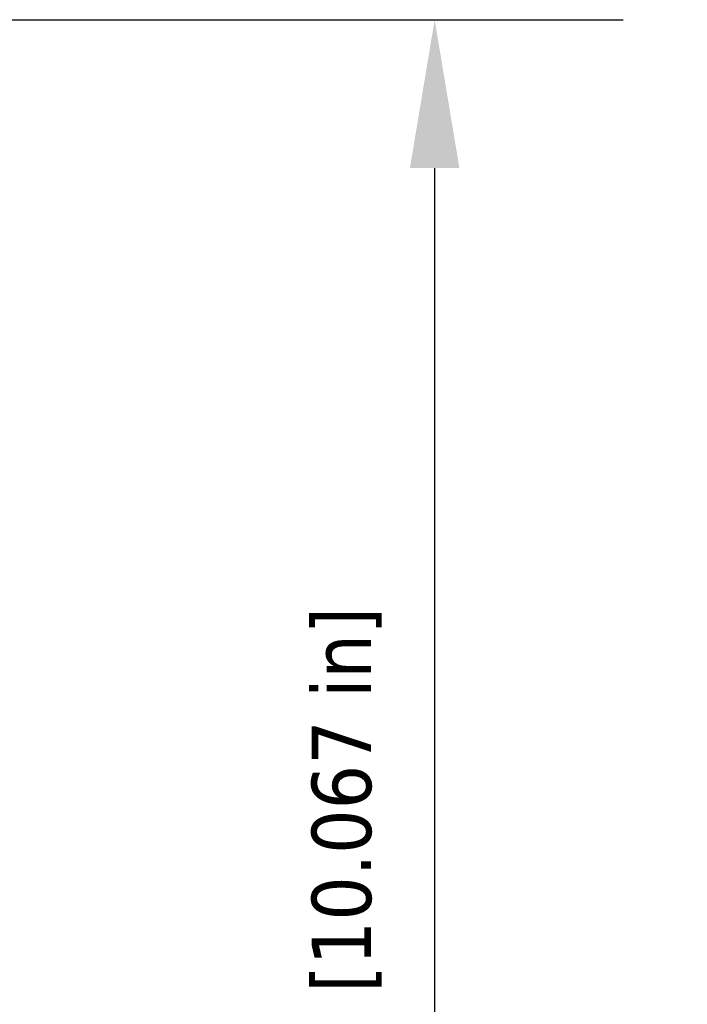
# Model space of a CAD drawing. Header units: millimetres. Extents: x 38 to 2514, y 38 to 1622.
# Tile 73 of 256: x 712 to 798, y 790 to 917. Entities that reach past the tile are written whole.
import ezdxf

# ---------------------------------------------------------------- set-up
doc = ezdxf.new("R2010")
doc.units = ezdxf.units.MM
doc.header["$LTSCALE"] = 7.692308
doc.layers.add('Dimension (ISO)', color=7, linetype='Continuous', lineweight=25)
doc.styles.add('Note Text (ANSI)', font='tahoma.ttf')
doc.dimstyles.new('Default (ISO)', dxfattribs={"dimscale": 7.692308, "dimtxt": 1, "dimasz": 2.5, "dimexe": 3.175, "dimexo": 0, "dimgap": 0.762, "dimtad": 1, "dimrnd": 1e-08, "dimzin": 0, "dimdsep": 46, "dimtxsty": 'Note Text (ANSI)', "dimcen": 0.09, "dimdle": 10, "dimclrd": 1, "dimclre": 1, "dimclrt": 1, "dimazin": 0, "dimtfac": 3.5052, "dimtmove": 0, "dimatfit": 3, "dimfxl": 1, "dimtolj": 1, "dimtzin": 0, "dimlwd": -1, "dimlwe": -1, "dimarcsym": 0})

# ---------------------------------------------------------------- blocks, each defined once
blk = doc.blocks.new('*D6')
at = {"layer": 'Defpoints', "color": 0, "transparency": 16777216}
for p in [(699.03, 917.29), (765.78, 917.29), (705.95, 661.59)]:
    blk.add_point(p, dxfattribs=at)
at = {"layer": 'Dimension (ISO)', "color": 1, "transparency": 16777216}
for p, q in [((699.03, 917.29), (790.2, 917.29)), ((765.78, 680.82), (765.78, 898.06)), ((705.95, 661.59), (790.2, 661.59))]:
    blk.add_line(p, q, dxfattribs=at)
for points in [[(762.57, 898.06), (768.98, 898.06), (765.78, 917.29)], [(762.57, 680.82), (768.98, 680.82), (765.78, 661.59)]]:
    blk.add_solid(points, dxfattribs=at)
at = {"layer": 'Dimension (ISO)', "color": 1, "transparency": 16777216, "insert": (749.85, 736.02), "char_height": 7.6923, "attachment_point": 1, "rotation": 90, "style": 'Note Text (ANSI)'}
blk.add_mtext('\\A1;255.70 mm [10.067 in]', dxfattribs=at)

msp = doc.modelspace()

# ---------------------------------------------------------------- dimensions: what is measured, and where the dimension line sits
at = {"layer": 'Dimension (ISO)', "color": 1, "true_color": 0xff0000}
dim = msp.add_linear_dim(base=(765.7795, 917.2927), p1=(705.9495, 661.5927), p2=(699.0342, 917.2927), angle=90, text='<> mm [10.067 in]', dimstyle='Default (ISO)', override={"dimgap": 0.762, "dimdec": 2, "dimpost": '', "dimtol": 0, "dimlim": 0, "dimtp": 0, "dimtm": 0, "dimtdec": 2, "dimtofl": 0, "dimatfit": 1}, dxfattribs=at)
dim.commit()
dim.dimension.update_dxf_attribs({"geometry": '*D6', "text_midpoint": (765.7795, 789.4427), "dimtype": 160})

doc.saveas('drawing.dxf')
